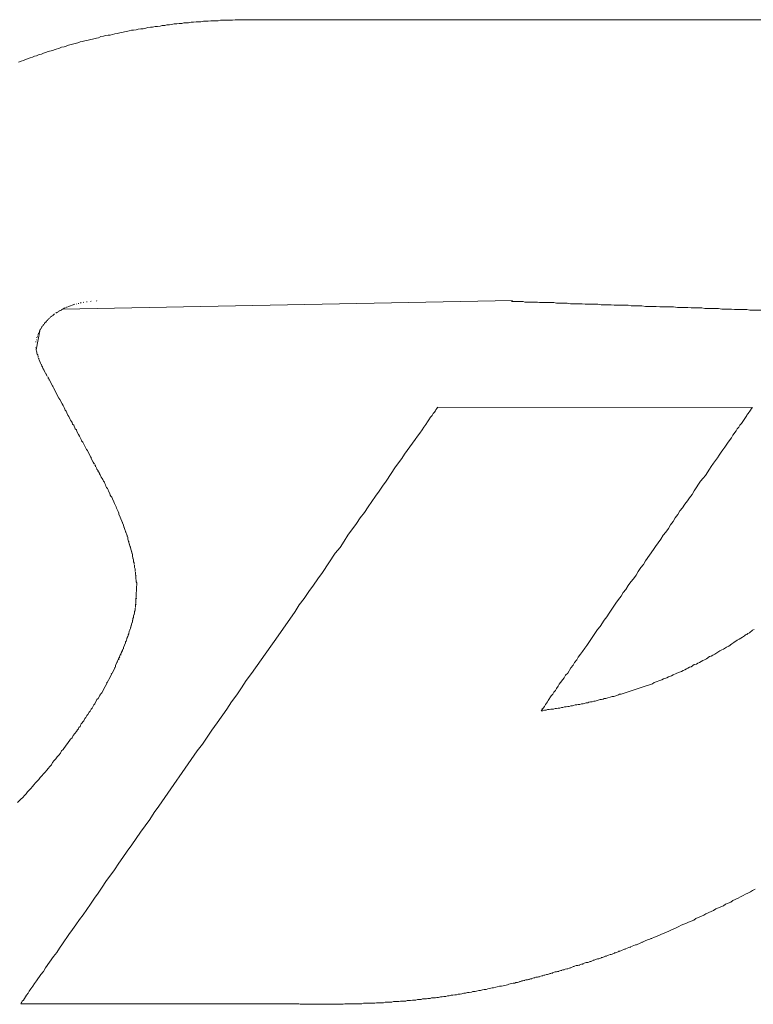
# Model space of a CAD drawing. Header units: millimetres. Extents: x -641 to 119, y -160 to 916.
# Tile 28 of 63: x -446.82 to -445.43, y 556.22 to 558.08. Entities that reach past the tile are written whole.
import ezdxf

# ---------------------------------------------------------------- set-up
doc = ezdxf.new("R2010")
doc.units = ezdxf.units.MM
doc.header["$LTSCALE"] = 32.67
doc.layers.get('0').update_dxf_attribs({"linetype": 'CONTINUOUS'})

msp = doc.modelspace()

# ---------------------------------------------------------------- linework, layer by layer
at = {"color": 7, "linetype": 'Continuous', "lineweight": 0}
for p, q in [((-446.559, 558.0687), (-446.554, 558.0697)), ((-446.554, 558.0697), (-446.55, 558.0707)), ((-446.55, 558.0707), (-446.545, 558.0707)), ((-446.545, 558.0707), (-446.541, 558.0717)), ((-446.541, 558.0717), (-446.536, 558.0717)), ((-446.536, 558.0717), (-446.532, 558.0727)), ((-446.532, 558.0727), (-446.527, 558.0737)), ((-446.527, 558.0737), (-446.522, 558.0737)), ((-446.522, 558.0737), (-446.518, 558.0747)), ((-446.518, 558.0747), (-446.513, 558.0747)), ((-446.513, 558.0747), (-446.509, 558.0757)), ((-446.509, 558.0757), (-446.5, 558.0757)), ((-446.5, 558.0757), (-446.495, 558.0767)), ((-446.495, 558.0767), (-446.491, 558.0767)), ((-446.491, 558.0767), (-446.486, 558.0777)), ((-446.486, 558.0777), (-446.477, 558.0777)), ((-446.477, 558.0777), (-446.472, 558.0787)), ((-446.472, 558.0787), (-446.463, 558.0787)), ((-446.463, 558.0787), (-446.458, 558.0797)), ((-446.458, 558.0797), (-446.444, 558.0797)), ((-446.444, 558.0797), (-446.44, 558.0807)), ((-446.44, 558.0807), (-446.417, 558.0807)), ((-446.417, 558.0807), (-446.412, 558.0817)), ((-446.412, 558.0817), (-444.944, 558.0817)), ((-446.666, 558.0497), (-446.661, 558.0507)), ((-446.661, 558.0507), (-446.657, 558.0517)), ((-446.657, 558.0517), (-446.652, 558.0527)), ((-446.652, 558.0527), (-446.648, 558.0527)), ((-446.648, 558.0527), (-446.644, 558.0537)), ((-446.644, 558.0537), (-446.639, 558.0547)), ((-446.639, 558.0547), (-446.635, 558.0557)), ((-446.635, 558.0557), (-446.63, 558.0567)), ((-446.63, 558.0567), (-446.626, 558.0577)), ((-446.626, 558.0577), (-446.621, 558.0587)), ((-446.621, 558.0587), (-446.617, 558.0597)), ((-446.617, 558.0597), (-446.612, 558.0607)), ((-446.612, 558.0607), (-446.608, 558.0617)), ((-446.608, 558.0617), (-446.604, 558.0617)), ((-446.604, 558.0617), (-446.599, 558.0627)), ((-446.599, 558.0627), (-446.595, 558.0637)), ((-446.595, 558.0637), (-446.59, 558.0647)), ((-446.59, 558.0647), (-446.586, 558.0647)), ((-446.586, 558.0647), (-446.581, 558.0657)), ((-446.581, 558.0657), (-446.577, 558.0667)), ((-446.577, 558.0667), (-446.572, 558.0677)), ((-446.572, 558.0677), (-446.568, 558.0677)), ((-446.568, 558.0677), (-446.563, 558.0687)), ((-446.563, 558.0687), (-446.559, 558.0687)), ((-446.731, 558.0317), (-446.727, 558.0337)), ((-446.727, 558.0337), (-446.722, 558.0347)), ((-446.722, 558.0347), (-446.714, 558.0367)), ((-446.714, 558.0367), (-446.709, 558.0377)), ((-446.709, 558.0377), (-446.705, 558.0397)), ((-446.705, 558.0397), (-446.701, 558.0407)), ((-446.701, 558.0407), (-446.696, 558.0417)), ((-446.696, 558.0417), (-446.692, 558.0427)), ((-446.692, 558.0427), (-446.687, 558.0437)), ((-446.687, 558.0437), (-446.679, 558.0457)), ((-446.679, 558.0457), (-446.674, 558.0467)), ((-446.674, 558.0467), (-446.67, 558.0477)), ((-446.67, 558.0477), (-446.666, 558.0497)), ((-446.791, 558.0127), (-446.787, 558.0137)), ((-446.787, 558.0137), (-446.782, 558.0157)), ((-446.782, 558.0157), (-446.778, 558.0167)), ((-446.778, 558.0167), (-446.774, 558.0187)), ((-446.774, 558.0187), (-446.77, 558.0197)), ((-446.77, 558.0197), (-446.765, 558.0217)), ((-446.765, 558.0217), (-446.757, 558.0237)), ((-446.757, 558.0237), (-446.752, 558.0257)), ((-446.752, 558.0257), (-446.744, 558.0277)), ((-446.744, 558.0277), (-446.74, 558.0297)), ((-446.74, 558.0297), (-446.735, 558.0307)), ((-446.735, 558.0307), (-446.731, 558.0317)), ((-446.821, 558.0017), (-446.816, 558.0037)), ((-446.816, 558.0037), (-446.812, 558.0047)), ((-446.812, 558.0047), (-446.808, 558.0067)), ((-446.808, 558.0067), (-446.804, 558.0077)), ((-446.804, 558.0077), (-446.799, 558.0097)), ((-446.799, 558.0097), (-446.795, 558.0107)), ((-446.795, 558.0107), (-446.791, 558.0127)), ((-445.888, 557.5517), (-446.738, 557.5357)), ((-446.698, 557.5487), (-446.699, 557.5477)), ((-446.692, 557.5497), (-446.692, 557.5487)), ((-446.684, 557.5507), (-446.685, 557.5497)), ((-446.673, 557.5517), (-446.674, 557.5507)), ((-445.89, 557.5497), (-445.89, 557.5507)), ((-445.868, 557.5497), (-445.889, 557.5497)), ((-445.865, 557.5487), (-445.868, 557.5497)), ((-445.841, 557.5487), (-445.865, 557.5487)), ((-445.837, 557.5477), (-445.841, 557.5487)), ((-446.747, 557.5307), (-446.747, 557.5297)), ((-446.745, 557.5317), (-446.746, 557.5307)), ((-446.74, 557.5337), (-446.745, 557.5317)), ((-446.744, 557.5327), (-446.744, 557.5317)), ((-446.742, 557.5337), (-446.742, 557.5327)), ((-446.74, 557.5347), (-446.74, 557.5337)), ((-446.734, 557.5377), (-446.739, 557.5347)), ((-446.732, 557.5387), (-446.732, 557.5377)), ((-446.73, 557.5397), (-446.73, 557.5387)), ((-446.715, 557.5447), (-446.728, 557.5397)), ((-446.712, 557.5457), (-446.712, 557.5447)), ((-446.708, 557.5467), (-446.708, 557.5457)), ((-446.703, 557.5477), (-446.704, 557.5467)), ((-445.81, 557.5477), (-445.837, 557.5477)), ((-445.805, 557.5467), (-445.81, 557.5477)), ((-445.785, 557.5467), (-445.805, 557.5467)), ((-445.779, 557.5457), (-445.785, 557.5467)), ((-445.757, 557.5457), (-445.779, 557.5457)), ((-445.751, 557.5447), (-445.757, 557.5457)), ((-445.727, 557.5447), (-445.751, 557.5447)), ((-445.721, 557.5437), (-445.727, 557.5447)), ((-445.702, 557.5437), (-445.721, 557.5437)), ((-445.696, 557.5427), (-445.702, 557.5437)), ((-445.67, 557.5427), (-445.696, 557.5427)), ((-445.664, 557.5417), (-445.67, 557.5427)), ((-445.644, 557.5417), (-445.664, 557.5417)), ((-445.637, 557.5407), (-445.644, 557.5417)), ((-445.617, 557.5407), (-445.637, 557.5407)), ((-445.61, 557.5397), (-445.617, 557.5407)), ((-445.584, 557.5397), (-445.61, 557.5397)), ((-445.577, 557.5387), (-445.584, 557.5397)), ((-445.557, 557.5387), (-445.577, 557.5387)), ((-445.551, 557.5377), (-445.557, 557.5387)), ((-445.531, 557.5377), (-445.551, 557.5377)), ((-445.525, 557.5367), (-445.531, 557.5377)), ((-445.499, 557.5367), (-445.525, 557.5367)), ((-445.493, 557.5357), (-445.499, 557.5367)), ((-445.475, 557.5357), (-445.493, 557.5357)), ((-445.469, 557.5347), (-445.475, 557.5357)), ((-445.446, 557.5347), (-445.469, 557.5347)), ((-445.44, 557.5337), (-445.446, 557.5347)), ((-445.414, 557.5337), (-445.44, 557.5337)), ((-446.769, 557.5117), (-446.772, 557.5087)), ((-446.769, 557.5127), (-446.769, 557.5117)), ((-446.768, 557.5127), (-446.769, 557.5127)), ((-446.767, 557.5147), (-446.767, 557.5137)), ((-446.766, 557.5147), (-446.767, 557.5147)), ((-446.765, 557.5167), (-446.765, 557.5157)), ((-446.764, 557.5167), (-446.765, 557.5167)), ((-446.763, 557.5187), (-446.763, 557.5177)), ((-446.762, 557.5187), (-446.763, 557.5187)), ((-446.758, 557.5217), (-446.761, 557.5207)), ((-446.761, 557.5207), (-446.761, 557.5197)), ((-446.759, 557.5217), (-446.76, 557.5207)), ((-446.758, 557.5227), (-446.758, 557.5217)), ((-446.756, 557.5237), (-446.757, 557.5237)), ((-446.756, 557.5247), (-446.756, 557.5237)), ((-446.754, 557.5257), (-446.755, 557.5247)), ((-446.753, 557.5257), (-446.754, 557.5257)), ((-446.753, 557.5267), (-446.753, 557.5257)), ((-446.75, 557.5287), (-446.751, 557.5277)), ((-446.747, 557.5297), (-446.75, 557.5287)), ((-446.749, 557.5297), (-446.749, 557.5287)), ((-446.78, 557.4977), (-446.788, 557.4587)), ((-446.781, 557.4937), (-446.782, 557.4937)), ((-446.78, 557.4957), (-446.781, 557.4957)), ((-446.779, 557.4977), (-446.78, 557.4977)), ((-446.778, 557.4997), (-446.779, 557.4987)), ((-446.777, 557.5027), (-446.778, 557.4997)), ((-446.777, 557.5007), (-446.778, 557.5007)), ((-446.776, 557.5027), (-446.777, 557.5027)), ((-446.774, 557.5067), (-446.775, 557.5037)), ((-446.774, 557.5057), (-446.775, 557.5047)), ((-446.773, 557.5067), (-446.774, 557.5067)), ((-446.772, 557.5087), (-446.772, 557.5077)), ((-446.787, 557.4777), (-446.788, 557.4777)), ((-446.786, 557.4817), (-446.787, 557.4817)), ((-446.785, 557.4847), (-446.786, 557.4847)), ((-446.784, 557.4877), (-446.785, 557.4877)), ((-446.783, 557.4897), (-446.784, 557.4897)), ((-446.782, 557.4917), (-446.783, 557.4917)), ((-446.788, 557.4737), (-446.789, 557.4737)), ((-446.789, 557.4627), (-446.788, 557.4627)), ((-446.788, 557.4577), (-446.787, 557.4567)), ((-446.787, 557.4567), (-446.786, 557.4497)), ((-446.787, 557.4527), (-446.786, 557.4527)), ((-446.786, 557.4497), (-446.785, 557.4497)), ((-446.785, 557.4497), (-446.784, 557.4447)), ((-446.785, 557.4457), (-446.784, 557.4457)), ((-446.784, 557.4437), (-446.782, 557.4397)), ((-446.783, 557.4427), (-446.783, 557.4417)), ((-446.782, 557.4397), (-446.781, 557.4367)), ((-446.782, 557.4377), (-446.781, 557.4377)), ((-446.781, 557.4357), (-446.78, 557.4357)), ((-446.78, 557.4357), (-446.779, 557.4327)), ((-446.78, 557.4337), (-446.779, 557.4337)), ((-446.779, 557.4317), (-446.778, 557.4307)), ((-446.778, 557.4307), (-446.777, 557.4277)), ((-446.778, 557.4287), (-446.777, 557.4287)), ((-446.777, 557.4277), (-446.776, 557.4267)), ((-446.776, 557.4267), (-446.775, 557.4237)), ((-446.776, 557.4247), (-446.775, 557.4247)), ((-446.775, 557.4227), (-446.774, 557.4227)), ((-446.774, 557.4227), (-446.773, 557.4197)), ((-446.774, 557.4217), (-446.767, 557.4087)), ((-446.772, 557.4187), (-446.771, 557.4157)), ((-446.769, 557.4137), (-446.768, 557.4097)), ((-446.766, 557.4077), (-446.745, 557.3677)), ((-446.765, 557.4057), (-446.765, 557.4047)), ((-446.764, 557.4027), (-446.763, 557.4017)), ((-446.761, 557.3977), (-446.76, 557.3967)), ((-446.757, 557.3907), (-446.756, 557.3897)), ((-446.745, 557.3677), (-446.743, 557.3647)), ((-446.743, 557.3647), (-446.739, 557.3567)), ((-446.739, 557.3567), (-446.737, 557.3537)), ((-446.737, 557.3537), (-446.735, 557.3497)), ((-446.735, 557.3497), (-446.734, 557.3467)), ((-446.734, 557.3467), (-446.733, 557.3447)), ((-446.733, 557.3447), (-446.731, 557.3427)), ((-446.034, 557.3437), (-446.033, 557.3457)), ((-446.033, 557.3457), (-446.031, 557.3477)), ((-446.031, 557.3477), (-446.03, 557.3497)), ((-446.03, 557.3497), (-446.03, 557.3507)), ((-446.03, 557.3507), (-445.435, 557.3497)), ((-445.437, 557.3477), (-445.44, 557.3427)), ((-445.438, 557.3457), (-445.439, 557.3447)), ((-445.436, 557.3487), (-445.437, 557.3477)), ((-445.436, 557.3497), (-445.436, 557.3487)), ((-446.731, 557.3427), (-446.73, 557.3397)), ((-446.73, 557.3397), (-446.728, 557.3357)), ((-446.728, 557.3357), (-446.726, 557.3327)), ((-446.726, 557.3327), (-446.724, 557.3287)), ((-446.724, 557.3287), (-446.723, 557.3257)), ((-446.049, 557.3227), (-446.046, 557.3267)), ((-446.046, 557.3267), (-446.043, 557.3317)), ((-446.043, 557.3317), (-446.04, 557.3347)), ((-446.04, 557.3347), (-446.038, 557.3387)), ((-446.038, 557.3387), (-446.036, 557.3407)), ((-446.036, 557.3407), (-446.034, 557.3437)), ((-445.446, 557.3347), (-445.456, 557.3197)), ((-445.445, 557.3367), (-445.446, 557.3347)), ((-445.443, 557.3387), (-445.445, 557.3367)), ((-445.442, 557.3407), (-445.443, 557.3387)), ((-445.44, 557.3427), (-445.442, 557.3407)), ((-446.723, 557.3257), (-446.721, 557.3237)), ((-446.721, 557.3237), (-446.72, 557.3217)), ((-446.72, 557.3217), (-446.719, 557.3187)), ((-446.719, 557.3187), (-446.717, 557.3167)), ((-446.717, 557.3167), (-446.716, 557.3147)), ((-446.716, 557.3147), (-446.715, 557.3117)), ((-446.715, 557.3117), (-446.714, 557.3097)), ((-446.714, 557.3097), (-446.712, 557.3077)), ((-446.712, 557.3077), (-446.711, 557.3047)), ((-446.063, 557.3017), (-446.059, 557.3077)), ((-446.059, 557.3077), (-446.056, 557.3127)), ((-446.056, 557.3127), (-446.052, 557.3177)), ((-446.052, 557.3177), (-446.049, 557.3227)), ((-445.464, 557.3097), (-445.466, 557.3057)), ((-445.461, 557.3127), (-445.464, 557.3097)), ((-445.459, 557.3167), (-445.461, 557.3127)), ((-445.456, 557.3197), (-445.459, 557.3167)), ((-446.711, 557.3047), (-446.708, 557.2987)), ((-446.708, 557.2987), (-446.706, 557.2957)), ((-446.706, 557.2957), (-446.703, 557.2897)), ((-446.703, 557.2897), (-446.702, 557.2867)), ((-446.092, 557.2617), (-446.072, 557.2897)), ((-446.072, 557.2897), (-446.068, 557.2957)), ((-446.068, 557.2957), (-446.063, 557.3017)), ((-445.475, 557.2927), (-445.481, 557.2847)), ((-445.472, 557.2977), (-445.475, 557.2927)), ((-445.466, 557.3057), (-445.472, 557.2977)), ((-446.702, 557.2867), (-446.7, 557.2847)), ((-446.7, 557.2847), (-446.693, 557.2707)), ((-446.693, 557.2707), (-446.691, 557.2687)), ((-445.487, 557.2747), (-445.491, 557.2697)), ((-445.481, 557.2847), (-445.487, 557.2747)), ((-446.691, 557.2687), (-446.685, 557.2567)), ((-446.685, 557.2567), (-446.684, 557.2557)), ((-446.684, 557.2557), (-446.684, 557.2537)), ((-446.684, 557.2537), (-446.68, 557.2467)), ((-446.683, 557.2517), (-446.682, 557.2507)), ((-446.109, 557.2377), (-446.097, 557.2537)), ((-446.097, 557.2537), (-446.092, 557.2617)), ((-445.501, 557.2547), (-445.509, 557.2447)), ((-445.498, 557.2597), (-445.501, 557.2547)), ((-445.494, 557.2657), (-445.498, 557.2597)), ((-445.491, 557.2697), (-445.494, 557.2657)), ((-446.68, 557.2467), (-446.678, 557.2427)), ((-446.679, 557.2457), (-446.679, 557.2437)), ((-446.677, 557.2417), (-446.676, 557.2397)), ((-446.676, 557.2397), (-446.676, 557.2387)), ((-446.676, 557.2387), (-446.675, 557.2377)), ((-446.674, 557.2367), (-446.674, 557.2357)), ((-446.674, 557.2357), (-446.673, 557.2337)), ((-446.673, 557.2337), (-446.673, 557.2327)), ((-446.127, 557.2107), (-446.109, 557.2377)), ((-445.516, 557.2337), (-445.524, 557.2217)), ((-445.513, 557.2387), (-445.516, 557.2337)), ((-445.509, 557.2447), (-445.513, 557.2387)), ((-446.673, 557.2327), (-446.672, 557.2327)), ((-446.672, 557.2317), (-446.67, 557.2287)), ((-446.671, 557.2307), (-446.67, 557.2277)), ((-446.67, 557.2277), (-446.669, 557.2277)), ((-446.669, 557.2277), (-446.669, 557.2267)), ((-446.669, 557.2257), (-446.667, 557.2227)), ((-446.667, 557.2227), (-446.665, 557.2187)), ((-446.665, 557.2187), (-446.663, 557.2157)), ((-446.663, 557.2157), (-446.662, 557.2137)), ((-445.528, 557.2167), (-445.533, 557.2107)), ((-445.524, 557.2217), (-445.528, 557.2167)), ((-446.662, 557.2137), (-446.661, 557.2107)), ((-446.661, 557.2107), (-446.659, 557.2087)), ((-446.659, 557.2087), (-446.658, 557.2067)), ((-446.658, 557.2067), (-446.657, 557.2037)), ((-446.657, 557.2037), (-446.656, 557.2017)), ((-446.656, 557.2017), (-446.655, 557.1987)), ((-446.655, 557.1987), (-446.653, 557.1967)), ((-446.653, 557.1967), (-446.652, 557.1947)), ((-446.14, 557.1917), (-446.134, 557.2017)), ((-446.134, 557.2017), (-446.127, 557.2107)), ((-445.533, 557.2107), (-445.545, 557.1927)), ((-446.652, 557.1947), (-446.651, 557.1917)), ((-446.651, 557.1917), (-446.649, 557.1877)), ((-446.649, 557.1877), (-446.648, 557.1847)), ((-446.648, 557.1847), (-446.647, 557.1827)), ((-446.647, 557.1827), (-446.645, 557.1807)), ((-446.645, 557.1807), (-446.644, 557.1777)), ((-446.644, 557.1777), (-446.641, 557.1717)), ((-446.161, 557.1627), (-446.147, 557.1827)), ((-446.147, 557.1827), (-446.14, 557.1917)), ((-445.554, 557.1797), (-445.558, 557.1737)), ((-445.549, 557.1857), (-445.554, 557.1797)), ((-445.545, 557.1927), (-445.549, 557.1857)), ((-446.641, 557.1717), (-446.64, 557.1687)), ((-446.64, 557.1687), (-446.637, 557.1627)), ((-446.637, 557.1627), (-446.636, 557.1597)), ((-446.636, 557.1597), (-446.633, 557.1537)), ((-446.168, 557.1517), (-446.161, 557.1627)), ((-445.567, 557.1607), (-445.572, 557.1547)), ((-445.563, 557.1677), (-445.567, 557.1607)), ((-445.558, 557.1737), (-445.563, 557.1677)), ((-446.633, 557.1537), (-446.632, 557.1507)), ((-446.632, 557.1507), (-446.632, 557.1487)), ((-446.632, 557.1487), (-446.629, 557.1427)), ((-446.629, 557.1427), (-446.628, 557.1397)), ((-446.183, 557.1307), (-446.176, 557.1417)), ((-446.176, 557.1417), (-446.168, 557.1517)), ((-445.581, 557.1417), (-445.585, 557.1347)), ((-445.576, 557.1477), (-445.581, 557.1417)), ((-445.572, 557.1547), (-445.576, 557.1477)), ((-446.628, 557.1397), (-446.623, 557.1277)), ((-446.625, 557.1337), (-446.625, 557.1317)), ((-446.623, 557.1277), (-446.622, 557.1247)), ((-446.622, 557.1247), (-446.615, 557.1047)), ((-446.621, 557.1227), (-446.621, 557.1207)), ((-446.199, 557.1087), (-446.183, 557.1307)), ((-445.594, 557.1217), (-445.599, 557.1147)), ((-445.59, 557.1287), (-445.594, 557.1217)), ((-445.585, 557.1347), (-445.59, 557.1287)), ((-446.619, 557.1167), (-446.619, 557.1147)), ((-446.616, 557.1087), (-446.616, 557.1067)), ((-446.615, 557.1047), (-446.615, 557.1017)), ((-446.206, 557.0977), (-446.199, 557.1087)), ((-445.604, 557.1087), (-445.608, 557.1017)), ((-445.599, 557.1147), (-445.604, 557.1087)), ((-446.615, 557.1017), (-446.606, 557.0727)), ((-446.613, 557.0977), (-446.613, 557.0957)), ((-446.612, 557.0937), (-446.612, 557.0917)), ((-446.61, 557.0877), (-446.61, 557.0857)), ((-446.223, 557.0747), (-446.214, 557.0857)), ((-446.214, 557.0857), (-446.206, 557.0977)), ((-445.618, 557.0877), (-445.622, 557.0817)), ((-445.608, 557.1017), (-445.618, 557.0877)), ((-446.609, 557.0837), (-446.609, 557.0817)), ((-446.608, 557.0797), (-446.608, 557.0777)), ((-446.607, 557.0757), (-446.607, 557.0747)), ((-446.606, 557.0727), (-446.606, 557.0687)), ((-446.606, 557.0687), (-446.604, 557.0627)), ((-446.605, 557.0667), (-446.605, 557.0647)), ((-446.247, 557.0387), (-446.223, 557.0747)), ((-445.622, 557.0817), (-445.637, 557.0607)), ((-446.604, 557.0627), (-446.604, 557.0587)), ((-446.604, 557.0587), (-446.603, 557.0567)), ((-446.603, 557.0567), (-446.603, 557.0547)), ((-446.603, 557.0537), (-446.602, 557.0517)), ((-446.602, 557.0517), (-446.602, 557.0477)), ((-446.602, 557.0477), (-446.601, 557.0457)), ((-445.646, 557.0477), (-445.651, 557.0407)), ((-445.641, 557.0537), (-445.646, 557.0477)), ((-445.637, 557.0607), (-445.641, 557.0537)), ((-446.601, 557.0457), (-446.601, 557.0417)), ((-446.601, 557.0407), (-446.6, 557.0387)), ((-446.6, 557.0387), (-446.599, 557.0207)), ((-446.6, 557.0327), (-446.599, 557.0317)), ((-446.256, 557.0267), (-446.247, 557.0387)), ((-445.655, 557.0337), (-445.66, 557.0267)), ((-445.651, 557.0407), (-445.655, 557.0337)), ((-446.598, 557.0187), (-446.6, 556.9737)), ((-446.599, 557.0207), (-446.598, 557.0187)), ((-446.273, 557.0027), (-446.264, 557.0147)), ((-446.264, 557.0147), (-446.256, 557.0267)), ((-445.67, 557.0137), (-445.674, 557.0067)), ((-445.665, 557.0207), (-445.67, 557.0137)), ((-445.66, 557.0267), (-445.665, 557.0207)), ((-446.282, 556.9897), (-446.273, 557.0027)), ((-445.683, 556.9937), (-445.688, 556.9877)), ((-445.679, 557.0007), (-445.683, 556.9937)), ((-445.674, 557.0067), (-445.679, 557.0007)), ((-446.6, 556.9727), (-446.601, 556.9707)), ((-446.599, 556.9787), (-446.6, 556.9777)), ((-446.598, 556.9897), (-446.599, 556.9887)), ((-446.299, 556.9647), (-446.291, 556.9777)), ((-446.291, 556.9777), (-446.282, 556.9897)), ((-445.697, 556.9747), (-445.702, 556.9677)), ((-445.693, 556.9807), (-445.697, 556.9747)), ((-445.688, 556.9877), (-445.693, 556.9807)), ((-446.602, 556.9617), (-446.604, 556.9567)), ((-446.604, 556.9567), (-446.604, 556.9537)), ((-446.603, 556.9597), (-446.603, 556.9587)), ((-446.601, 556.9667), (-446.602, 556.9647)), ((-446.602, 556.9647), (-446.602, 556.9617)), ((-446.601, 556.9707), (-446.601, 556.9677)), ((-446.335, 556.9127), (-446.299, 556.9647)), ((-445.71, 556.9547), (-445.715, 556.9487)), ((-445.706, 556.9617), (-445.71, 556.9547)), ((-445.702, 556.9677), (-445.706, 556.9617)), ((-446.608, 556.9407), (-446.61, 556.9327)), ((-446.608, 556.9387), (-446.61, 556.9347)), ((-446.606, 556.9457), (-446.608, 556.9407)), ((-446.607, 556.9437), (-446.607, 556.9427)), ((-446.605, 556.9517), (-446.606, 556.9457)), ((-446.605, 556.9487), (-446.606, 556.9477)), ((-446.604, 556.9537), (-446.605, 556.9517)), ((-445.723, 556.9367), (-445.728, 556.9307)), ((-445.715, 556.9487), (-445.723, 556.9367)), ((-446.615, 556.9177), (-446.616, 556.9157)), ((-446.614, 556.9187), (-446.615, 556.9177)), ((-446.613, 556.9227), (-446.614, 556.9207)), ((-446.614, 556.9207), (-446.614, 556.9187)), ((-446.612, 556.9277), (-446.613, 556.9227)), ((-446.612, 556.9257), (-446.613, 556.9247)), ((-446.61, 556.9327), (-446.612, 556.9277)), ((-446.611, 556.9307), (-446.611, 556.9297)), ((-445.728, 556.9307), (-445.748, 556.9007)), ((-445.454, 556.9167), (-445.45, 556.9187)), ((-445.45, 556.9187), (-445.448, 556.9207)), ((-445.448, 556.9207), (-445.446, 556.9217)), ((-445.446, 556.9217), (-445.444, 556.9237)), ((-445.444, 556.9237), (-445.441, 556.9247)), ((-445.441, 556.9247), (-445.439, 556.9267)), ((-445.439, 556.9267), (-445.437, 556.9277)), ((-445.437, 556.9277), (-445.435, 556.9297)), ((-445.435, 556.9297), (-445.432, 556.9307)), ((-446.619, 556.9057), (-446.623, 556.8967)), ((-446.621, 556.9017), (-446.621, 556.9007)), ((-446.618, 556.9087), (-446.619, 556.9077)), ((-446.619, 556.9077), (-446.619, 556.9057)), ((-446.617, 556.9107), (-446.618, 556.9087)), ((-446.616, 556.9157), (-446.617, 556.9107)), ((-446.616, 556.9137), (-446.617, 556.9127)), ((-446.381, 556.8477), (-446.345, 556.8997)), ((-446.345, 556.8997), (-446.335, 556.9127)), ((-445.748, 556.9007), (-445.752, 556.8957)), ((-445.484, 556.8977), (-445.48, 556.8997)), ((-445.48, 556.8997), (-445.474, 556.9037)), ((-445.474, 556.9037), (-445.47, 556.9067)), ((-445.47, 556.9067), (-445.464, 556.9107)), ((-445.464, 556.9107), (-445.46, 556.9127)), ((-445.46, 556.9127), (-445.454, 556.9167)), ((-446.624, 556.8937), (-446.638, 556.8627)), ((-446.628, 556.8847), (-446.628, 556.8827)), ((-446.626, 556.8877), (-446.627, 556.8867)), ((-446.625, 556.8917), (-446.625, 556.8897)), ((-446.623, 556.8947), (-446.624, 556.8937)), ((-446.623, 556.8967), (-446.623, 556.8947)), ((-445.76, 556.8847), (-445.764, 556.8787)), ((-445.756, 556.8897), (-445.76, 556.8847)), ((-445.752, 556.8957), (-445.756, 556.8897)), ((-445.516, 556.8797), (-445.513, 556.8807)), ((-445.513, 556.8807), (-445.51, 556.8827)), ((-445.51, 556.8827), (-445.506, 556.8847)), ((-445.506, 556.8847), (-445.497, 556.8907)), ((-445.497, 556.8907), (-445.493, 556.8927)), ((-445.493, 556.8927), (-445.49, 556.8937)), ((-445.49, 556.8937), (-445.484, 556.8977)), ((-446.638, 556.8627), (-446.638, 556.8607)), ((-446.634, 556.8697), (-446.635, 556.8687)), ((-446.632, 556.8757), (-446.632, 556.8737)), ((-446.63, 556.8787), (-446.631, 556.8777)), ((-445.774, 556.8637), (-445.778, 556.8587)), ((-445.771, 556.8687), (-445.774, 556.8637)), ((-445.767, 556.8737), (-445.771, 556.8687)), ((-445.764, 556.8787), (-445.767, 556.8737)), ((-445.551, 556.8607), (-445.545, 556.8647)), ((-445.545, 556.8647), (-445.541, 556.8657)), ((-445.541, 556.8657), (-445.538, 556.8677)), ((-445.538, 556.8677), (-445.535, 556.8687)), ((-445.535, 556.8687), (-445.529, 556.8727)), ((-445.529, 556.8727), (-445.526, 556.8737)), ((-445.526, 556.8737), (-445.522, 556.8757)), ((-445.522, 556.8757), (-445.516, 556.8797)), ((-446.638, 556.8607), (-446.664, 556.8117)), ((-446.645, 556.8477), (-446.646, 556.8467)), ((-446.639, 556.8587), (-446.64, 556.8577)), ((-446.391, 556.8347), (-446.381, 556.8477)), ((-445.788, 556.8447), (-445.791, 556.8397)), ((-445.784, 556.8487), (-445.788, 556.8447)), ((-445.778, 556.8587), (-445.784, 556.8487)), ((-445.594, 556.8417), (-445.588, 556.8437)), ((-445.588, 556.8437), (-445.585, 556.8457)), ((-445.585, 556.8457), (-445.579, 556.8477)), ((-445.579, 556.8477), (-445.575, 556.8497)), ((-445.575, 556.8497), (-445.569, 556.8517)), ((-445.569, 556.8517), (-445.566, 556.8537)), ((-445.566, 556.8537), (-445.563, 556.8547)), ((-445.563, 556.8547), (-445.56, 556.8567)), ((-445.56, 556.8567), (-445.557, 556.8577)), ((-445.557, 556.8577), (-445.554, 556.8597)), ((-445.554, 556.8597), (-445.551, 556.8607)), ((-446.654, 556.8307), (-446.655, 556.8297)), ((-446.4, 556.8207), (-446.391, 556.8347)), ((-445.8, 556.8277), (-445.802, 556.8237)), ((-445.791, 556.8397), (-445.8, 556.8277)), ((-445.645, 556.8217), (-445.624, 556.8287)), ((-445.624, 556.8287), (-445.621, 556.8307)), ((-445.621, 556.8307), (-445.606, 556.8357)), ((-445.606, 556.8357), (-445.603, 556.8377)), ((-445.603, 556.8377), (-445.597, 556.8397)), ((-445.597, 556.8397), (-445.594, 556.8417)), ((-446.666, 556.8097), (-446.671, 556.8007)), ((-446.667, 556.8077), (-446.668, 556.8067)), ((-446.664, 556.8117), (-446.666, 556.8097)), ((-446.419, 556.7947), (-446.409, 556.8077)), ((-446.409, 556.8077), (-446.4, 556.8207)), ((-445.815, 556.8057), (-445.821, 556.7967)), ((-445.812, 556.8087), (-445.815, 556.8057)), ((-445.81, 556.8127), (-445.812, 556.8087)), ((-445.807, 556.8157), (-445.81, 556.8127)), ((-445.805, 556.8197), (-445.807, 556.8157)), ((-445.802, 556.8237), (-445.805, 556.8197)), ((-445.697, 556.8047), (-445.688, 556.8077)), ((-445.688, 556.8077), (-445.686, 556.8087)), ((-445.686, 556.8087), (-445.683, 556.8087)), ((-445.683, 556.8087), (-445.647, 556.8207)), ((-445.647, 556.8207), (-445.645, 556.8217)), ((-446.679, 556.7887), (-446.682, 556.7827)), ((-446.677, 556.7907), (-446.679, 556.7887)), ((-446.673, 556.7987), (-446.677, 556.7907)), ((-446.671, 556.8007), (-446.673, 556.7987)), ((-446.428, 556.7807), (-446.419, 556.7947)), ((-445.826, 556.7897), (-445.828, 556.7857)), ((-445.824, 556.7917), (-445.826, 556.7897)), ((-445.822, 556.7947), (-445.824, 556.7917)), ((-445.821, 556.7967), (-445.822, 556.7947)), ((-445.775, 556.7867), (-445.773, 556.7877)), ((-445.773, 556.7877), (-445.77, 556.7887)), ((-445.77, 556.7887), (-445.767, 556.7887)), ((-445.767, 556.7887), (-445.764, 556.7897)), ((-445.764, 556.7897), (-445.761, 556.7897)), ((-445.761, 556.7897), (-445.758, 556.7907)), ((-445.758, 556.7907), (-445.755, 556.7907)), ((-445.755, 556.7907), (-445.749, 556.7927)), ((-445.749, 556.7927), (-445.746, 556.7927)), ((-445.746, 556.7927), (-445.744, 556.7937)), ((-445.744, 556.7937), (-445.741, 556.7947)), ((-445.741, 556.7947), (-445.738, 556.7947)), ((-445.738, 556.7947), (-445.735, 556.7957)), ((-445.735, 556.7957), (-445.732, 556.7957)), ((-445.732, 556.7957), (-445.723, 556.7987)), ((-445.723, 556.7987), (-445.72, 556.7987)), ((-445.72, 556.7987), (-445.717, 556.7997)), ((-445.717, 556.7997), (-445.715, 556.8007)), ((-445.715, 556.8007), (-445.712, 556.8007)), ((-445.712, 556.8007), (-445.7, 556.8047)), ((-445.7, 556.8047), (-445.697, 556.8047)), ((-446.692, 556.7687), (-446.694, 556.7647)), ((-446.69, 556.7707), (-446.692, 556.7687)), ((-446.688, 556.7747), (-446.69, 556.7707)), ((-446.686, 556.7767), (-446.688, 556.7747)), ((-446.684, 556.7807), (-446.686, 556.7767)), ((-446.682, 556.7827), (-446.684, 556.7807)), ((-446.446, 556.7547), (-446.428, 556.7807)), ((-445.828, 556.7857), (-445.834, 556.7777)), ((-445.834, 556.7777), (-445.831, 556.7777)), ((-445.832, 556.7817), (-445.833, 556.7787)), ((-445.831, 556.7777), (-445.828, 556.7787)), ((-445.828, 556.7787), (-445.825, 556.7787)), ((-445.825, 556.7787), (-445.822, 556.7797)), ((-445.822, 556.7797), (-445.819, 556.7797)), ((-445.819, 556.7797), (-445.816, 556.7807)), ((-445.816, 556.7807), (-445.811, 556.7807)), ((-445.811, 556.7807), (-445.808, 556.7817)), ((-445.808, 556.7817), (-445.805, 556.7817)), ((-445.805, 556.7817), (-445.802, 556.7827)), ((-445.802, 556.7827), (-445.799, 556.7827)), ((-445.799, 556.7827), (-445.796, 556.7837)), ((-445.796, 556.7837), (-445.793, 556.7837)), ((-445.793, 556.7837), (-445.79, 556.7847)), ((-445.79, 556.7847), (-445.787, 556.7847)), ((-445.787, 556.7847), (-445.784, 556.7857)), ((-445.784, 556.7857), (-445.781, 556.7857)), ((-445.781, 556.7857), (-445.778, 556.7867)), ((-445.778, 556.7867), (-445.775, 556.7867)), ((-446.704, 556.7507), (-446.705, 556.7477)), ((-446.703, 556.7527), (-446.704, 556.7507)), ((-446.701, 556.7547), (-446.703, 556.7527)), ((-446.7, 556.7567), (-446.701, 556.7547)), ((-446.698, 556.7587), (-446.7, 556.7567)), ((-446.696, 556.7627), (-446.698, 556.7587)), ((-446.694, 556.7647), (-446.696, 556.7627)), ((-446.456, 556.7407), (-446.446, 556.7547)), ((-446.712, 556.7387), (-446.718, 556.7307)), ((-446.71, 556.7417), (-446.712, 556.7387)), ((-446.708, 556.7437), (-446.71, 556.7417)), ((-446.707, 556.7457), (-446.708, 556.7437)), ((-446.705, 556.7477), (-446.707, 556.7457)), ((-446.474, 556.7147), (-446.456, 556.7407)), ((-446.731, 556.7127), (-446.737, 556.7047)), ((-446.729, 556.7157), (-446.731, 556.7127)), ((-446.723, 556.7237), (-446.729, 556.7157)), ((-446.72, 556.7267), (-446.723, 556.7237)), ((-446.718, 556.7307), (-446.72, 556.7267)), ((-446.484, 556.7017), (-446.474, 556.7147)), ((-446.742, 556.6977), (-446.745, 556.6937)), ((-446.74, 556.7017), (-446.742, 556.6977)), ((-446.737, 556.7047), (-446.74, 556.7017)), ((-446.556, 556.5977), (-446.484, 556.7017)), ((-446.759, 556.6757), (-446.762, 556.6727)), ((-446.757, 556.6797), (-446.759, 556.6757)), ((-446.754, 556.6837), (-446.757, 556.6797)), ((-446.751, 556.6867), (-446.754, 556.6837)), ((-446.748, 556.6907), (-446.751, 556.6867)), ((-446.745, 556.6937), (-446.748, 556.6907)), ((-446.774, 556.6587), (-446.777, 556.6547)), ((-446.771, 556.6617), (-446.774, 556.6587)), ((-446.768, 556.6657), (-446.771, 556.6617)), ((-446.765, 556.6687), (-446.768, 556.6657)), ((-446.762, 556.6727), (-446.765, 556.6687)), ((-446.789, 556.6417), (-446.792, 556.6377)), ((-446.783, 556.6477), (-446.789, 556.6417)), ((-446.78, 556.6517), (-446.783, 556.6477)), ((-446.777, 556.6547), (-446.78, 556.6517)), ((-446.807, 556.6207), (-446.81, 556.6177)), ((-446.804, 556.6247), (-446.807, 556.6207)), ((-446.798, 556.6307), (-446.804, 556.6247)), ((-446.795, 556.6347), (-446.798, 556.6307)), ((-446.792, 556.6377), (-446.795, 556.6347)), ((-446.817, 556.6107), (-446.823, 556.6047)), ((-446.813, 556.6137), (-446.817, 556.6107)), ((-446.81, 556.6177), (-446.813, 556.6137)), ((-446.573, 556.5727), (-446.565, 556.5857)), ((-446.565, 556.5857), (-446.556, 556.5977)), ((-446.591, 556.5487), (-446.573, 556.5727)), ((-446.607, 556.5247), (-446.591, 556.5487)), ((-446.624, 556.5007), (-446.616, 556.5127)), ((-446.616, 556.5127), (-446.607, 556.5247)), ((-446.64, 556.4777), (-446.632, 556.4897)), ((-446.632, 556.4897), (-446.624, 556.5007)), ((-446.656, 556.4557), (-446.64, 556.4777)), ((-446.663, 556.4447), (-446.656, 556.4557)), ((-446.671, 556.4337), (-446.663, 556.4447)), ((-445.439, 556.4357), (-445.444, 556.4337)), ((-445.435, 556.4387), (-445.439, 556.4357)), ((-445.43, 556.4407), (-445.435, 556.4387)), ((-446.685, 556.4127), (-446.678, 556.4237)), ((-446.678, 556.4237), (-446.671, 556.4337)), ((-445.476, 556.4167), (-445.486, 556.4127)), ((-445.472, 556.4197), (-445.476, 556.4167)), ((-445.462, 556.4237), (-445.472, 556.4197)), ((-445.458, 556.4267), (-445.462, 556.4237)), ((-445.453, 556.4287), (-445.458, 556.4267)), ((-445.448, 556.4317), (-445.453, 556.4287)), ((-445.444, 556.4337), (-445.448, 556.4317)), ((-446.699, 556.3927), (-446.685, 556.4127)), ((-445.513, 556.3987), (-445.523, 556.3947)), ((-445.509, 556.4007), (-445.513, 556.3987)), ((-445.504, 556.4037), (-445.509, 556.4007)), ((-445.499, 556.4057), (-445.504, 556.4037)), ((-445.495, 556.4077), (-445.499, 556.4057)), ((-445.49, 556.4097), (-445.495, 556.4077)), ((-445.486, 556.4127), (-445.49, 556.4097)), ((-446.713, 556.3737), (-446.706, 556.3837)), ((-446.706, 556.3837), (-446.699, 556.3927)), ((-445.556, 556.3787), (-445.56, 556.3767)), ((-445.546, 556.3827), (-445.556, 556.3787)), ((-445.542, 556.3857), (-445.546, 556.3827)), ((-445.527, 556.3917), (-445.542, 556.3857)), ((-445.523, 556.3947), (-445.527, 556.3917)), ((-446.726, 556.3557), (-446.719, 556.3647)), ((-446.719, 556.3647), (-446.713, 556.3737)), ((-445.593, 556.3617), (-445.608, 556.3557)), ((-445.589, 556.3637), (-445.593, 556.3617)), ((-445.579, 556.3677), (-445.589, 556.3637)), ((-445.574, 556.3707), (-445.579, 556.3677)), ((-445.57, 556.3727), (-445.574, 556.3707)), ((-445.56, 556.3767), (-445.57, 556.3727)), ((-446.738, 556.3377), (-446.726, 556.3557)), ((-445.632, 556.3457), (-445.654, 556.3357)), ((-445.629, 556.3467), (-445.632, 556.3457)), ((-445.617, 556.3517), (-445.629, 556.3467)), ((-445.625, 556.3477), (-445.627, 556.3477)), ((-445.612, 556.3537), (-445.617, 556.3517)), ((-445.608, 556.3557), (-445.612, 556.3537)), ((-446.749, 556.3217), (-446.744, 556.3297)), ((-446.744, 556.3297), (-446.738, 556.3377)), ((-445.684, 556.3247), (-445.702, 556.3177)), ((-445.686, 556.3237), (-445.688, 556.3237)), ((-445.681, 556.3257), (-445.684, 556.3247)), ((-445.659, 556.3347), (-445.681, 556.3257)), ((-445.675, 556.3277), (-445.677, 556.3277)), ((-445.665, 556.3317), (-445.667, 556.3317)), ((-445.656, 556.3357), (-445.659, 556.3347)), ((-445.654, 556.3357), (-445.656, 556.3357)), ((-445.642, 556.3407), (-445.644, 556.3407)), ((-446.77, 556.2927), (-446.755, 556.3137)), ((-446.755, 556.3137), (-446.749, 556.3217)), ((-445.728, 556.3097), (-445.746, 556.3027)), ((-445.74, 556.3047), (-445.742, 556.3047)), ((-445.734, 556.3067), (-445.736, 556.3067)), ((-445.725, 556.3097), (-445.728, 556.3097)), ((-445.707, 556.3167), (-445.725, 556.3097)), ((-445.719, 556.3117), (-445.721, 556.3117)), ((-445.711, 556.3147), (-445.713, 556.3147)), ((-445.704, 556.3177), (-445.707, 556.3167)), ((-445.702, 556.3177), (-445.704, 556.3177)), ((-445.694, 556.3207), (-445.696, 556.3207)), ((-446.779, 556.2797), (-446.774, 556.2857)), ((-446.774, 556.2857), (-446.77, 556.2927)), ((-445.789, 556.2897), (-445.805, 556.2847)), ((-445.801, 556.2857), (-445.803, 556.2857)), ((-445.795, 556.2877), (-445.797, 556.2877)), ((-445.791, 556.2887), (-445.793, 556.2887)), ((-445.786, 556.2907), (-445.789, 556.2897)), ((-445.784, 556.2907), (-445.786, 556.2907)), ((-445.768, 556.2967), (-445.784, 556.2907)), ((-445.778, 556.2927), (-445.78, 556.2927)), ((-445.772, 556.2947), (-445.774, 556.2947)), ((-445.765, 556.2967), (-445.768, 556.2967)), ((-445.749, 556.3027), (-445.765, 556.2967)), ((-445.761, 556.2977), (-445.763, 556.2977)), ((-445.755, 556.2997), (-445.757, 556.2997)), ((-445.746, 556.3027), (-445.749, 556.3027)), ((-446.791, 556.2627), (-446.787, 556.2677)), ((-446.787, 556.2677), (-446.779, 556.2797)), ((-445.863, 556.2697), (-445.879, 556.2647)), ((-445.873, 556.2667), (-445.875, 556.2667)), ((-445.869, 556.2677), (-445.871, 556.2677)), ((-445.865, 556.2687), (-445.867, 556.2687)), ((-445.86, 556.2697), (-445.863, 556.2697)), ((-445.844, 556.2747), (-445.86, 556.2697)), ((-445.856, 556.2707), (-445.858, 556.2707)), ((-445.852, 556.2717), (-445.854, 556.2717)), ((-445.846, 556.2737), (-445.848, 556.2737)), ((-445.841, 556.2747), (-445.844, 556.2747)), ((-445.829, 556.2787), (-445.841, 556.2747)), ((-445.837, 556.2757), (-445.839, 556.2757)), ((-445.831, 556.2777), (-445.833, 556.2777)), ((-445.827, 556.2787), (-445.829, 556.2787)), ((-445.824, 556.2797), (-445.827, 556.2787)), ((-445.822, 556.2797), (-445.824, 556.2797)), ((-445.808, 556.2847), (-445.822, 556.2797)), ((-445.816, 556.2817), (-445.818, 556.2817)), ((-445.812, 556.2827), (-445.814, 556.2827)), ((-445.805, 556.2847), (-445.808, 556.2847)), ((-446.803, 556.2447), (-446.801, 556.2487)), ((-446.801, 556.2487), (-446.798, 556.2527)), ((-446.798, 556.2527), (-446.794, 556.2577)), ((-446.794, 556.2577), (-446.791, 556.2627)), ((-445.956, 556.2487), (-445.959, 556.2477)), ((-445.952, 556.2497), (-445.956, 556.2487)), ((-445.949, 556.2497), (-445.952, 556.2497)), ((-445.945, 556.2507), (-445.949, 556.2497)), ((-445.942, 556.2517), (-445.945, 556.2507)), ((-445.938, 556.2517), (-445.942, 556.2517)), ((-445.935, 556.2527), (-445.938, 556.2517)), ((-445.927, 556.2547), (-445.935, 556.2527)), ((-445.924, 556.2547), (-445.927, 556.2547)), ((-445.92, 556.2557), (-445.924, 556.2547)), ((-445.917, 556.2567), (-445.92, 556.2557)), ((-445.913, 556.2577), (-445.917, 556.2567)), ((-445.909, 556.2577), (-445.913, 556.2577)), ((-445.906, 556.2587), (-445.909, 556.2577)), ((-445.898, 556.2607), (-445.906, 556.2587)), ((-445.895, 556.2617), (-445.898, 556.2607)), ((-445.887, 556.2637), (-445.895, 556.2617)), ((-445.884, 556.2637), (-445.887, 556.2637)), ((-445.882, 556.2647), (-445.884, 556.2637)), ((-445.879, 556.2647), (-445.882, 556.2647)), ((-446.817, 556.2247), (-446.814, 556.2297)), ((-446.814, 556.2297), (-446.812, 556.2317)), ((-446.812, 556.2317), (-446.806, 556.2407)), ((-446.806, 556.2407), (-446.803, 556.2447)), ((-446.1, 556.2297), (-446.103, 556.2287)), ((-446.09, 556.2297), (-446.1, 556.2297)), ((-446.087, 556.2307), (-446.09, 556.2297)), ((-446.081, 556.2307), (-446.087, 556.2307)), ((-446.077, 556.2317), (-446.081, 556.2307)), ((-446.071, 556.2317), (-446.077, 556.2317)), ((-446.068, 556.2327), (-446.071, 556.2317)), ((-446.061, 556.2327), (-446.068, 556.2327)), ((-446.058, 556.2337), (-446.061, 556.2327)), ((-446.051, 556.2337), (-446.058, 556.2337)), ((-446.048, 556.2347), (-446.051, 556.2337)), ((-446.044, 556.2347), (-446.048, 556.2347)), ((-446.041, 556.2357), (-446.044, 556.2347)), ((-446.034, 556.2357), (-446.041, 556.2357)), ((-446.031, 556.2367), (-446.034, 556.2357)), ((-446.028, 556.2367), (-446.031, 556.2367)), ((-446.024, 556.2377), (-446.028, 556.2367)), ((-446.021, 556.2377), (-446.024, 556.2377)), ((-446.018, 556.2387), (-446.021, 556.2377)), ((-446.014, 556.2387), (-446.018, 556.2387)), ((-446.011, 556.2397), (-446.014, 556.2387)), ((-446.008, 556.2397), (-446.011, 556.2397)), ((-446.004, 556.2407), (-446.008, 556.2397)), ((-446.001, 556.2407), (-446.004, 556.2407)), ((-445.997, 556.2417), (-446.001, 556.2407)), ((-445.994, 556.2417), (-445.997, 556.2417)), ((-445.991, 556.2427), (-445.994, 556.2417)), ((-445.987, 556.2427), (-445.991, 556.2427)), ((-445.984, 556.2437), (-445.987, 556.2427)), ((-445.98, 556.2447), (-445.984, 556.2437)), ((-445.977, 556.2447), (-445.98, 556.2447)), ((-445.973, 556.2457), (-445.977, 556.2447)), ((-445.97, 556.2457), (-445.973, 556.2457)), ((-445.966, 556.2467), (-445.97, 556.2457)), ((-445.963, 556.2477), (-445.966, 556.2467)), ((-445.959, 556.2477), (-445.963, 556.2477)), ((-446.292, 556.2247), (-446.817, 556.2247)), ((-446.816, 556.2267), (-446.815, 556.2277)), ((-446.289, 556.2237), (-446.292, 556.2247)), ((-446.208, 556.2237), (-446.289, 556.2237)), ((-446.205, 556.2247), (-446.208, 556.2237)), ((-446.173, 556.2247), (-446.205, 556.2247)), ((-446.17, 556.2257), (-446.173, 556.2247)), ((-446.148, 556.2257), (-446.17, 556.2257)), ((-446.145, 556.2267), (-446.148, 556.2257)), ((-446.132, 556.2267), (-446.145, 556.2267)), ((-446.129, 556.2277), (-446.132, 556.2267)), ((-446.116, 556.2277), (-446.129, 556.2277)), ((-446.113, 556.2287), (-446.116, 556.2277)), ((-446.103, 556.2287), (-446.113, 556.2287))]:
    msp.add_line(p, q, dxfattribs=at)

doc.saveas('drawing.dxf')
